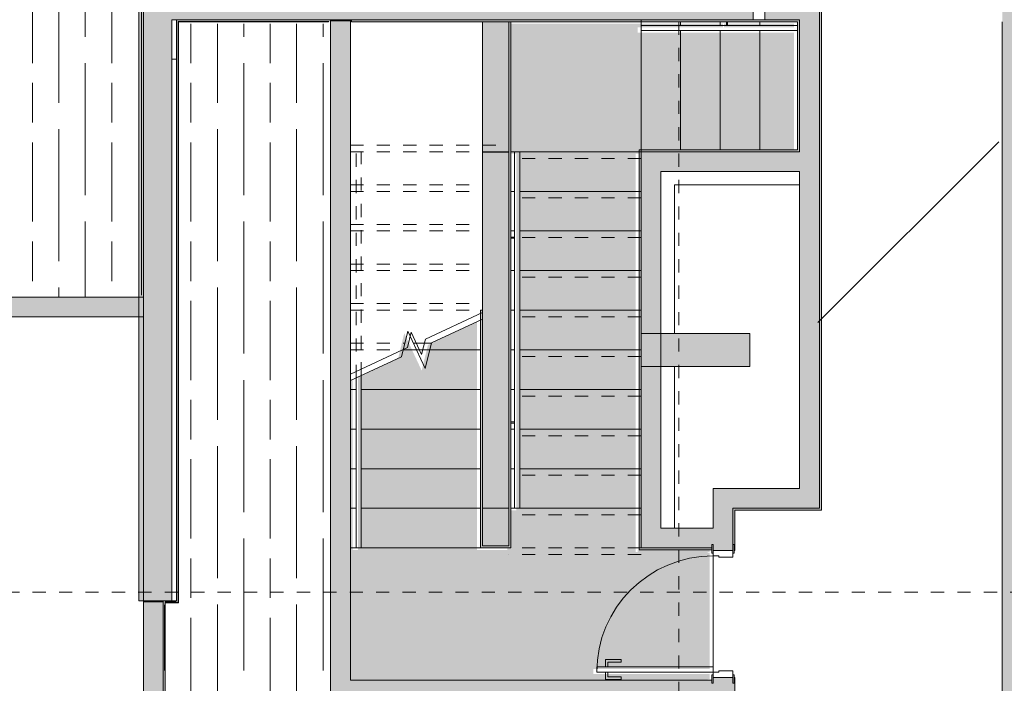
# Model space of a CAD drawing. Header units: millimetres. Extents: x 4.1 to 90.4, y -1.2 to 68.4.
# Tile 20 of 256: x 19.9 to 27.3, y 50 to 55.1. Entities that reach past the tile are written whole.
import ezdxf

# ---------------------------------------------------------------- set-up
doc = ezdxf.new("R2010")
doc.units = ezdxf.units.MM
for name, pattern in [('Dash Dot 3_16_', [0.007938, 0.004763, -0.001587, 0, -0.001587]), ('Overhead', [0.003969, 0.002381, -0.001587]), ('Overhead_2_', [0.003969, 0.002381, -0.001587])]:
    doc.linetypes.add(name, pattern=pattern)
for name, color, linetype, lineweight in [('A-DOOR', 7, 'Continuous', 5), ('A-FLOR', 7, 'Continuous', 5), ('A-FLOR-HRAL', 7, 'Continuous', 5), ('A-FLOR-HRAL-MBND', 7, 'Overhead', 5), ('A-FLOR-LEVL', 7, 'Continuous', 5), ('A-FLOR-PATT', 7, 'Continuous', 15), ('A-WALL', 7, 'Continuous', 5), ('A-WALL-PATT', 7, 'Continuous', 13), ('I-WALL', 7, 'Continuous', 5), ('S-GRID', 7, 'Continuous', 9), ('S-STRS', 7, 'Continuous', 5), ('S-STRS-MBND', 7, 'Overhead', 5)]:
    doc.layers.add(name, color=color, linetype=linetype, lineweight=lineweight)
pattern_1 = [(90, (235.76847, -27.8593), (0.6, 0), [1, -0.2]), (90, (235.96847, -28.0593), (0.6, 0), [0.6, -0.15, 0.3, -0.15]), (90, (236.16847, -28.3593), (0.6, 0), [1, -0.2])]

# ---------------------------------------------------------------- blocks, each defined once
blk = doc.blocks.new('MUC-ENT-EXE-GOE-M3D-TZN-TNV-V21 _Principe Piscine_-D_rvt-1-MUC-LAG-PRO-PLA-ARC-TZN-SS01-AP04B-04RP Maçonnerie')
at = {"layer": 'A-WALL-PATT', "lineweight": 5, "true_color": 0x808080}
for points in [[(-214.7695, 78.5135), (-214.7695, 83.1635), (-215.0195, 83.1635), (-215.0195, 78.5135)], [(-210.3691, 82.9135), (-210.3691, 83.1635), (-214.7695, 83.1635), (-214.7695, 82.9135), (-210.3862, 82.9135)], [(-212.4192, 79.2135), (-212.2192, 79.2135), (-212.2192, 81.9135), (-212.4192, 81.9135), (-212.4192, 79.3951)], [(-210.3942, 80.2885), (-210.3942, 80.5385), (-211.2192, 80.5385), (-211.2192, 80.2885)]]:
    blk.add_hatch(color=8, dxfattribs=at).paths.add_polyline_path(points)
at = {"layer": 'A-FLOR', "lineweight": 9}
for p, q in [((-214.7359, 82.6135), (-214.7695, 82.6135)), ((-210.0192, 81.6635), (-210.9656, 81.6635)), ((-210.9656, 81.6635), (-210.9656, 80.5385)), ((-210.9656, 80.2885), (-210.9656, 79.1725)), ((-210.9656, 79.1725), (-210.9656, 79.0635))]:
    blk.add_line(p, q, dxfattribs=at)
at = {"layer": 'A-WALL', "lineweight": 15}
for p, q in [((-215.0195, 83.1635), (-215.0195, 78.5135)), ((-210.3691, 82.9135), (-210.3691, 83.1635)), ((-214.7695, 78.5135), (-214.7695, 82.9135)), ((-214.7695, 82.9135), (-210.3691, 82.9135)), ((-212.4192, 81.9135), (-212.4192, 79.2135)), ((-212.2192, 81.9135), (-212.4192, 81.9135)), ((-212.2192, 79.2135), (-212.2192, 81.9135)), ((-210.3942, 80.5385), (-211.2192, 80.5385)), ((-211.2192, 80.5385), (-211.2192, 80.2885)), ((-210.3942, 80.2885), (-210.3942, 80.5385)), ((-211.2192, 80.2885), (-210.3942, 80.2885)), ((-212.4192, 79.2135), (-212.2192, 79.2135)), ((-215.0195, 78.5135), (-214.7695, 78.5135))]:
    blk.add_line(p, q, dxfattribs=at)
at = {"layer": 'S-GRID', "color": 8, "linetype": 'Dash Dot 3_16_', "true_color": 0x808080}
for p, q in [((-210.9322, 94.4999), (-210.9322, 35.6618)), ((-231.0244, 78.5797), (-169.5571, 78.5797))]:
    blk.add_line(p, q, dxfattribs=at)
at = {"layer": 'S-STRS', "linetype": 'Overhead_2_', "lineweight": 9}
for p, q in [((-212.9425, 80.4635), (-212.9192, 80.4635)), ((-212.8589, 80.4635), (-212.8066, 80.4635))]:
    blk.add_line(p, q, dxfattribs=at)
at = {"layer": 'S-STRS', "lineweight": 9}
for p, q in [((-212.9425, 80.4635), (-212.9192, 80.4635)), ((-212.8589, 80.4635), (-212.8066, 80.4635))]:
    blk.add_line(p, q, dxfattribs=at)
at = {"layer": 'S-STRS-MBND', "linetype": 'Overhead_2_', "lineweight": 9}
for p, q in [((-213.4192, 82.9135), (-213.4192, 81.9635)), ((-211.2192, 82.9135), (-213.4192, 82.9135)), ((-211.2192, 81.8635), (-211.2192, 82.9135)), ((-213.4192, 81.9635), (-212.4192, 81.9635)), ((-213.4192, 80.726), (-213.4192, 81.9635)), ((-213.4192, 81.9635), (-212.4192, 81.9635)), ((-212.4192, 81.9635), (-212.2192, 81.9635)), ((-212.4192, 80.726), (-212.4192, 81.9635)), ((-212.2192, 81.9635), (-212.2192, 81.8635)), ((-211.2192, 81.8635), (-212.2192, 81.8635)), ((-212.2192, 81.8635), (-212.2192, 78.8635)), ((-211.2192, 81.8635), (-212.2192, 81.8635)), ((-211.2192, 81.8635), (-211.2192, 78.8635)), ((-213.4192, 81.6635), (-212.4192, 81.6635)), ((-213.4192, 81.6635), (-212.4192, 81.6635)), ((-211.2192, 81.5635), (-212.2192, 81.5635)), ((-211.2192, 81.5635), (-212.2192, 81.5635)), ((-213.4192, 81.3635), (-212.4192, 81.3635)), ((-213.4192, 81.3635), (-212.4192, 81.3635)), ((-211.2192, 81.2635), (-212.2192, 81.2635)), ((-211.2192, 81.2635), (-212.2192, 81.2635)), ((-213.4192, 81.0635), (-212.4192, 81.0635)), ((-213.4192, 81.0635), (-212.4192, 81.0635)), ((-211.2192, 80.9635), (-212.2192, 80.9635)), ((-211.2192, 80.9635), (-212.2192, 80.9635)), ((-213.4192, 80.7635), (-212.4192, 80.7635)), ((-213.4192, 80.7635), (-212.4192, 80.7635)), ((-211.2192, 80.6635), (-212.2192, 80.6635)), ((-211.2192, 80.6635), (-212.2192, 80.6635)), ((-213.4192, 80.4635), (-213.0075, 80.4635)), ((-213.4192, 80.4635), (-213.0075, 80.4635)), ((-212.9192, 80.4635), (-212.8589, 80.4635)), ((-212.9192, 80.4635), (-212.8589, 80.4635)), ((-211.2192, 80.3635), (-212.2192, 80.3635)), ((-211.2192, 80.3635), (-212.2192, 80.3635)), ((-211.2192, 80.0635), (-212.2192, 80.0635)), ((-211.2192, 80.0635), (-212.2192, 80.0635)), ((-211.2192, 79.7635), (-212.2192, 79.7635)), ((-211.2192, 79.7635), (-212.2192, 79.7635)), ((-211.2192, 79.4635), (-212.2192, 79.4635)), ((-211.2192, 79.4635), (-212.2192, 79.4635)), ((-211.2192, 79.1635), (-212.2192, 79.1635)), ((-211.2192, 79.1635), (-212.2192, 79.1635)), ((-211.2192, 78.8635), (-212.2192, 78.8635))]:
    blk.add_line(p, q, dxfattribs=at)
at = {"layer": 'S-STRS-MBND', "linetype": 'Continuous', "lineweight": 9}
for p, q in [((-212.4192, 80.6967), (-212.8512, 80.4952)), ((-212.9588, 80.5485), (-212.9872, 80.4318)), ((-212.8796, 80.3786), (-212.9588, 80.5485)), ((-212.8512, 80.4952), (-212.8796, 80.3786)), ((-212.9872, 80.4318), (-213.4192, 80.2304))]:
    blk.add_line(p, q, dxfattribs=at)
blk = doc.blocks.new('LAG-C1030-PORTE-BAT 1 VANT-13PR_01 - LAG-C1030-PORTE-BAT 1 VANT-13PR_01_02-86X210-15711713-MUC-LAG-PRO-PLA-ARC-TZN-SS01-AP04B-04RP Maçonnerie')
at = {"layer": 'A-DOOR'}
for p, q in [((-0.6297, 0.075), (-0.6297, 0.085)), ((-0.6297, 0.085), (-0.5647, 0.085)), ((-0.5647, 0.075), (-0.6297, 0.075)), ((-0.5847, 0.075), (-0.5347, 0.075)), ((-0.5847, -0.075), (-0.5847, 0.075)), ((-0.5647, 0.085), (-0.5647, 0.075)), ((-0.5347, 0.075), (-0.5347, -0.0311)), ((0.3253, 0.075), (0.3753, 0.075)), ((0.3253, -0.0311), (0.3253, 0.075)), ((0.3553, 0.085), (0.4203, 0.085)), ((0.3553, 0.075), (0.3553, 0.085)), ((0.4203, 0.075), (0.3553, 0.075)), ((0.3753, 0.075), (0.3753, -0.075)), ((0.4203, 0.085), (0.4203, 0.075)), ((-0.5447, -0.0311), (-0.5447, -0.075)), ((-0.5347, -0.0311), (-0.5447, -0.0311)), ((0.3353, -0.0311), (0.3253, -0.0311)), ((0.3353, -0.075), (0.3353, -0.0311)), ((-0.6297, -0.085), (-0.6297, -0.075)), ((-0.6297, -0.075), (-0.5647, -0.075)), ((-0.5647, -0.085), (-0.6297, -0.085)), ((-0.5447, -0.075), (-0.5847, -0.075)), ((-0.5647, -0.075), (-0.5647, -0.085)), ((0.2953, -0.075), (0.3353, -0.075)), ((0.2953, -0.955), (0.2953, -0.075)), ((0.3353, -0.075), (0.3353, -0.955)), ((0.3753, -0.075), (0.3353, -0.075)), ((0.3553, -0.075), (0.4203, -0.075)), ((0.3553, -0.085), (0.3553, -0.075)), ((0.4203, -0.085), (0.3553, -0.085)), ((0.4203, -0.075), (0.4203, -0.085)), ((0.2403, -0.77), (0.2603, -0.77)), ((0.2403, -0.89), (0.2403, -0.77)), ((0.2603, -0.77), (0.2603, -0.87)), ((0.3703, -0.77), (0.3903, -0.77)), ((0.3703, -0.87), (0.3703, -0.77)), ((0.3903, -0.77), (0.3903, -0.89)), ((0.2953, -0.89), (0.2403, -0.89)), ((0.2603, -0.87), (0.2953, -0.87)), ((0.2953, -0.87), (0.2953, -0.89)), ((0.3353, -0.87), (0.3703, -0.87)), ((0.3353, -0.89), (0.3353, -0.87)), ((0.3903, -0.89), (0.3353, -0.89)), ((0.3353, -0.955), (0.2953, -0.955))]:
    blk.add_line(p, q, dxfattribs=at)
blk.add_arc((0.3353, -0.075), 0.88, 180, 270, dxfattribs=at)
blk = doc.blocks.new('Railing - LAG-B2080- BARRE CIRCULAIRE BALUSTRADE ESCALIER-V5-MUC-LAG-PRO-PLA-ARC-TZN-SS01-AP04B-04RP Maçonnerie')
at = {"layer": 'A-FLOR-HRAL'}
for p, q in [((0, 0.004), (-0.028, 0.004)), ((-0.028, -0.004), (0, -0.004))]:
    blk.add_line(p, q, dxfattribs=at)
blk = doc.blocks.new('Railing - Railing-12682279-MUC-LAG-PRO-PLA-ARC-TZN-SS01-AP04B-04RP Maçonnerie')
at = {"layer": 'A-FLOR-HRAL'}
for p, q in [((-211.2192, 82.8305), (-211.2192, 82.8705)), ((-210.0342, 82.8705), (-211.2192, 82.8705)), ((-210.0342, 82.8305), (-211.2192, 82.8305))]:
    blk.add_line(p, q, dxfattribs=at)
at = {"rotation": 269.9999999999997}
blk.add_blockref('Railing - LAG-B2080- BARRE CIRCULAIRE BALUSTRADE ESCALIER-V5-MUC-LAG-PRO-PLA-ARC-TZN-SS01-AP04B-04RP Maçonnerie', (-210.5692, 82.8705), dxfattribs=at)
blk = doc.blocks.new('Railing - LAG-B2080- BARRE CIRCULAIRE BALUSTRADE ESCALIER-V6-MUC-LAG-PRO-PLA-ARC-TZN-SS01-AP04B-04RP Maçonnerie')
at = {"layer": 'A-FLOR-HRAL'}
for p, q in [((0, 0.004), (-0.028, 0.004)), ((-0.028, -0.004), (0, -0.004))]:
    blk.add_line(p, q, dxfattribs=at)
blk = doc.blocks.new('Railing - Railing-12682284-MUC-LAG-PRO-PLA-ARC-TZN-SS01-AP04B-04RP Maçonnerie')
at = {"layer": 'A-FLOR-HRAL'}
for p, q in [((-212.1762, 81.9135), (-212.1362, 81.9135)), ((-212.1762, 81.9135), (-212.1762, 79.2135)), ((-212.1362, 81.9135), (-212.1362, 79.2135)), ((-212.1362, 79.2135), (-212.1762, 79.2135))]:
    blk.add_line(p, q, dxfattribs=at)
for p in [(-212.1762, 81.2635), (-212.1762, 79.8635)]:
    blk.add_blockref('Railing - LAG-B2080- BARRE CIRCULAIRE BALUSTRADE ESCALIER-V6-MUC-LAG-PRO-PLA-ARC-TZN-SS01-AP04B-04RP Maçonnerie', p)
blk = doc.blocks.new('Railing - Railing-12682289-MUC-LAG-PRO-PLA-ARC-TZN-SS01-AP04B-04RP Maçonnerie')
at = {"layer": 'A-FLOR-HRAL'}
for p, q in [((-213.3362, 80.2191), (-213.3762, 80.2004)), ((-213.3762, 78.9135), (-213.3762, 80.2004)), ((-213.3362, 78.9135), (-213.3362, 80.2191)), ((-213.3362, 78.9135), (-213.3762, 78.9135))]:
    blk.add_line(p, q, dxfattribs=at)
at = {"layer": 'A-FLOR-HRAL-MBND'}
for p, q in [((-213.3762, 81.9135), (-213.3362, 81.9135)), ((-213.3762, 80.2004), (-213.3762, 81.9135)), ((-213.3362, 80.2191), (-213.3362, 81.9135))]:
    blk.add_line(p, q, dxfattribs=at)

msp = doc.modelspace()

# ---------------------------------------------------------------- block references
at = {"lineweight": 5}
msp.add_blockref('MUC-ENT-EXE-GOE-M3D-TZN-TNV-V21 _Principe Piscine_-D_rvt-1-MUC-LAG-PRO-PLA-ARC-TZN-SS01-AP04B-04RP Maçonnerie', (235.7946, -27.8436), dxfattribs=at)

# ---------------------------------------------------------------- next in the draw order: hatches: boundary and pattern name
at = {"layer": 'A-FLOR-PATT', "true_color": 0x000000}
h = msp.add_hatch(dxfattribs=at)
h.set_pattern_fill('GOST_WOOD', color=18, scale=0.1, style=0)
h.set_pattern_definition(pattern_1)
h.paths.add_polyline_path([(20.652, 52.969), (20.7676, 52.969), (20.7676, 56.8042), (20.7826, 56.8042), (20.7827, 56.8442), (20.8162, 56.8442), (20.8162, 57.6642), (20.7826, 57.6642), (20.7826, 57.7042), (20.7676, 57.7042), (20.7676, 57.7892), (17.6226, 57.7892), (17.6226, 56.0141), (17.6227, 56.014), (17.6749, 55.9846), (17.7211, 55.9466), (17.7621, 55.8972), (17.7901, 55.8493), (17.8108, 55.7931), (17.8213, 55.7341), (17.8212, 55.6731), (17.8076, 55.6061), (17.7873, 55.5535), (17.753, 55.4985), (17.7127, 55.454), (17.6633, 55.4162), (17.6226, 55.3944), (17.6226, 52.969), (19.0795, 52.969)])
h.paths.add_polyline_path([(19.9626, 57.6242), (19.9626, 57.6642), (20.7826, 57.6642), (20.7826, 57.6242), (20.143, 57.6242)])
at = {"layer": 'A-FLOR-PATT'}
h = msp.add_hatch(dxfattribs=at)
h.set_pattern_fill('ANSI31', color=2)
h.set_pattern_definition([(45, (-136.6335, -114.262), (-2.245064, 2.245064), [])])
h.paths.add_polyline_path([(63.8107, 34.5549, 0.224216), (63.0925, 34.216), (63.8107, 34.216)])
h.paths.add_polyline_path([(63.8104, 33.6649), (62.8804, 33.6649), (62.8804, 33.6399), (63.8104, 33.6399)], flags=17)
h.paths.add_polyline_path([(63.8104, 33.6799), (62.8821, 33.6799, 0.004038), (62.8813, 33.6649), (63.8104, 33.6649)], flags=17)
h.paths.add_polyline_path([(63.8107, 35.6799), (63.8107, 35.6941), (61.3807, 35.6799), (61.3807, 33.5899), (63.8107, 33.5899), (63.8107, 33.5941), (63.8107, 33.5954), (63.8097, 33.5964), (63.8104, 33.5964), (63.8104, 33.6249), (62.8804, 33.6249), (62.8804, 33.6649), (62.8804, 33.6799), (62.8813, 33.6799, -0.401668), (63.8104, 34.5699), (63.8104, 34.5841), (63.8104, 34.5999), (63.8107, 34.5999)])
h.paths.add_polyline_path([(63.8107, 34.216), (63.0925, 34.216, 0.158726), (62.8821, 33.6799), (63.8107, 33.6799)], flags=17)
h.paths.add_polyline_path([(60.4271, 36.7165), (59.5896, 36.7165), (59.5896, 36.749), (60.4271, 36.749), (60.4271, 36.7363)], flags=17)
h.paths.add_polyline_path([(58.1821, 45.8922), (58.1496, 45.8922), (58.1496, 46.6797), (58.1821, 46.6797), (58.1821, 46.0802)], flags=17)
h.paths.add_polyline_path([(49.9393, 49.368), (50.7768, 49.368), (50.7768, 49.3355), (49.9393, 49.3355), (49.9393, 49.3639)], flags=16)
h.paths.add_polyline_path([(59.6896, 35.8442), (60.4246, 35.8442), (60.4246, 36.7115), (60.4271, 36.7115), (60.4271, 36.7165), (60.4696, 36.7165), (60.4696, 36.729), (60.5196, 36.729), (60.5196, 36.749), (60.5893, 36.749), (60.5893, 38.074), (60.5196, 38.074), (60.5196, 38.094), (60.4696, 38.094), (60.4696, 38.1065), (60.4271, 38.1065), (60.4271, 38.1115), (60.4246, 38.1115), (60.4246, 38.1865), (59.6746, 38.1865), (59.6746, 42.4365), (59.7078, 42.4365), (59.7078, 44.1647), (59.5612, 44.1647), (59.5612, 44.3797), (59.5762, 44.3797), (59.5762, 45.6797), (59.5612, 45.6802), (59.5612, 45.7147), (58.1871, 45.7147), (58.1871, 45.7972), (58.1696, 45.7972), (58.1696, 45.8497), (58.1821, 45.8497), (58.1821, 45.8922), (58.1871, 45.8922), (58.1871, 45.8947), (58.5046, 45.8947), (58.5046, 49.4817), (58.0969, 49.4817), (58.0962, 49.4858), (58.0954, 49.4855), (58.0954, 49.5297), (58.0786, 49.5305), (58.0774, 49.5305), (58.0782, 49.6175), (58.0782, 49.6187), (58.0954, 49.6187), (58.0954, 49.6467), (57.1654, 49.6464), (57.1654, 49.6187), (57.1822, 49.6179), (57.1834, 49.6179), (57.1826, 49.5308), (57.1826, 49.5297), (57.1654, 49.5297), (57.1646, 49.4858), (57.1646, 49.4847), (57.1639, 49.4847), (57.1639, 49.4817), (49.9418, 49.4816), (49.9418, 49.373), (49.9393, 49.373), (49.9393, 49.368), (49.8968, 49.368), (49.8968, 49.3555), (49.8468, 49.3555), (49.8468, 49.3355), (49.0518, 49.3355), (49.0518, 49.368), (49.8443, 49.368), (49.8443, 49.373), (49.7618, 49.373), (49.7618, 49.4817), (44.2532, 49.4817), (44.2525, 49.4858), (44.2517, 49.4855), (44.2517, 49.4967), (43.3217, 49.4967), (43.3209, 49.4858), (43.3209, 49.4847), (43.3202, 49.4847), (43.3202, 49.4817), (29.0088, 49.4817), (29.0081, 49.4858), (29.0073, 49.4855), (29.0073, 49.5297), (28.9905, 49.5305), (28.9893, 49.5305), (28.9901, 49.6175), (28.9901, 49.6187), (29.0073, 49.6187), (29.0073, 49.6467), (27.5473, 49.6467), (27.5473, 49.6187), (27.5642, 49.6179), (27.5653, 49.6179), (27.5645, 49.5308), (27.5645, 49.5297), (27.5473, 49.5297), (27.5465, 49.4858), (27.5465, 49.4847), (27.5458, 49.4847), (27.5458, 49.4817), (27.2843, 49.4817), (27.2843, 55.0392), (27.2543, 55.0392), (27.2543, 55.0542), (27.2143, 55.0542), (27.2143, 55.2042), (26.3943, 55.2042), (26.3943, 55.0542), (26.3543, 55.0542), (26.3543, 55.0392), (25.9143, 55.0392), (25.9143, 51.3392), (25.2593, 51.3392), (25.2593, 51.0342), (25.2443, 51.0342), (25.2443, 50.9942), (25.0943, 50.9942), (25.0943, 50.1142), (25.2443, 50.1142), (25.2443, 50.0742), (25.2593, 50.0742), (25.2593, 47.8792), (25.2893, 47.8792), (25.2893, 47.8642), (25.3293, 47.8642), (25.3293, 48.6842), (25.3693, 48.6842), (25.3693, 47.8642), (26.1893, 47.8642), (26.1893, 47.8792), (29.2043, 47.8792), (29.2043, 47.8642), (30.1043, 47.8642), (30.1043, 47.8792), (30.4607, 47.8792), (30.4607, 47.8642), (31.3607, 47.8642), (31.3607, 47.8792), (35.791, 47.8792), (35.791, 47.8642), (36.691, 47.8642), (36.691, 47.8792), (39.9684, 47.8792), (39.9684, 47.8642), (40.8684, 47.8642), (40.8684, 47.8792), (43.9611, 47.8792), (43.9611, 47.8642), (44.8611, 47.8642), (44.8611, 47.8792), (46.4543, 47.8792), (46.4543, 47.8642), (47.3543, 47.8642), (47.3543, 47.8792), (49.7618, 47.8792), (49.7618, 47.973), (49.8443, 47.973), (49.8443, 47.978), (49.0518, 47.978), (49.0518, 48.0105), (49.8468, 48.0105), (49.8468, 47.9905), (49.8968, 47.9905), (49.8968, 47.978), (49.9393, 47.978), (49.9393, 47.973), (49.9418, 47.973), (49.9418, 47.8792), (50.9643, 47.8792), (50.9643, 47.9186), (51.9132, 47.9186), (51.9132, 47.8642), (51.9232, 47.8642), (51.9232, 47.8792), (54.002, 47.8792), (54.002, 46.6892), (54.1355, 46.6892), (54.1362, 46.6851), (54.137, 46.6847), (54.137, 46.6742), (55.067, 46.6742), (55.0678, 46.6851), (55.0678, 46.6862), (55.0685, 46.6862), (55.0685, 46.6892), (56.4846, 46.6892), (56.4849, 45.8947), (56.7871, 45.8947), (56.7871, 45.8922), (56.7921, 45.8922), (56.7921, 45.8497), (56.8046, 45.8497), (56.8046, 45.7972), (56.7871, 45.7972), (56.7871, 45.7147), (56.4846, 45.7147), (56.4846, 45.6177), (56.4966, 45.6177), (56.4966, 44.3147), (56.4846, 44.3147), (56.4849, 43.6875), (56.4966, 43.6875), (56.4966, 42.5845), (56.4846, 42.5845), (56.4846, 42.3857), (56.4804, 42.385), (56.4801, 42.3842), (56.4696, 42.3842), (56.4697, 41.4542), (56.4804, 41.4534), (56.4816, 41.4534), (56.4816, 41.4527), (56.4846, 41.4527), (56.4849, 35.8592), (58.8843, 35.8592), (58.8843, 36.7197), (59.5143, 36.7197), (59.5143, 35.8442)])
h.paths.add_polyline_path([(60.5893, 36.7115), (60.5893, 36.7165), (60.5221, 36.7165), (60.5221, 36.7115)], flags=17)
h.paths.add_polyline_path([(59.7674, 38.074), (59.5896, 38.074), (59.5896, 38.1065), (60.4271, 38.1065), (60.4271, 38.074), (59.8845, 38.074)], flags=16)
h.paths.add_polyline_path([(60.5893, 38.1065), (60.5893, 38.1115), (60.5221, 38.1115), (60.5221, 38.1065), (60.5891, 38.1065)], flags=17)
h.paths.add_polyline_path([(59.1993, 43.6647), (59.1359, 43.6707), (59.0747, 43.6885), (59.0188, 43.7168), (58.9695, 43.7543), (58.928, 43.7998), (58.895, 43.8531), (58.8723, 43.9116), (58.8608, 43.9733), (58.8608, 44.0361), (58.8743, 44.103), (58.895, 44.1562), (58.9291, 44.2108), (58.9703, 44.256), (59.0203, 44.2938), (59.0825, 44.3234), (59.1411, 44.3393), (59.2053, 44.3441), (59.264, 44.3383), (59.3239, 44.3209), (59.3799, 44.2926), (59.4291, 44.2551), (59.4707, 44.2096), (59.5037, 44.1562), (59.5264, 44.0977), (59.5379, 44.0361), (59.5379, 43.9733), (59.5264, 43.9116), (59.5037, 43.8531), (59.4696, 43.7986), (59.4284, 43.7534), (59.3783, 43.7156), (59.3161, 43.6859), (59.2618, 43.6705), (59.2044, 43.6652)], flags=16)
h.paths.add_polyline_path([(56.7962, 45.8922), (56.7921, 45.8922), (56.7921, 46.6797), (56.8246, 46.6797), (56.8246, 45.8922)], flags=16)
h.paths.add_polyline_path([(54.137, 46.6862), (54.137, 47.6162), (54.177, 47.6162), (54.177, 46.6862)], flags=16)
h.paths.add_polyline_path([(49.9418, 47.978), (49.9393, 47.978), (49.9393, 48.0105), (50.7768, 48.0105), (50.7768, 47.978), (50.364, 47.978)], flags=16)
h.paths.add_polyline_path([(56.2244, 48.2896), (56.1731, 48.2922), (56.1235, 48.3056), (56.0752, 48.3314), (56.0383, 48.3621), (56.0066, 48.4026), (55.9844, 48.4489), (55.9724, 48.4989), (55.9724, 48.5553), (55.9816, 48.6015), (56.0027, 48.6494), (56.0346, 48.6923), (56.0731, 48.726), (56.119, 48.7511), (56.1711, 48.7658), (56.2214, 48.769), (56.2731, 48.7609), (56.3218, 48.7419), (56.3652, 48.7127), (56.4029, 48.6722), (56.4294, 48.6269), (56.445, 48.5805), (56.4505, 48.5284), (56.4432, 48.4723), (56.4276, 48.427), (56.4009, 48.3831), (56.3654, 48.3459), (56.3228, 48.3172), (56.2751, 48.2981), (56.2396, 48.2922)], flags=16)
h.paths.add_polyline_path([(43.3617, 48.5547), (43.3217, 48.5547), (43.3217, 49.4847), (43.3617, 49.4847), (43.3617, 49.108)], flags=16)
h.paths.add_polyline_path([(57.1819, 49.5312), (57.1819, 49.6172), (57.1639, 49.6172), (57.165, 49.5312), (57.1654, 49.5312)], flags=17)
h.paths.add_polyline_path([(58.0789, 49.5312), (58.0969, 49.5312), (58.0969, 49.6172), (58.0789, 49.6172), (58.0789, 49.5442)], flags=17)
h.paths.add_polyline_path([(29.0073, 49.5312), (29.0088, 49.5312), (29.0088, 49.6172), (28.9908, 49.6172), (28.9908, 49.5312), (29.0047, 49.5312)], flags=17)
h.paths.add_polyline_path([(27.5638, 49.5312), (27.5638, 49.6172), (27.5458, 49.6172), (27.5458, 49.5312), (27.5473, 49.5312)], flags=17)
h.paths.add_polyline_path([(63.8107, 33.6091), (63.8224, 33.6091), (63.8224, 33.6384), (63.9874, 33.6384), (63.9874, 34.5564), (63.8224, 34.5564), (63.8107, 34.5564)])
at = {"layer": 'A-FLOR-PATT', "true_color": 0x000000}
h = msp.add_hatch(dxfattribs=at)
h.set_pattern_fill('GOST_WOOD', color=18, scale=0.1, style=0)
h.set_pattern_definition(pattern_1)
h.paths.add_polyline_path([(21.7999, 43.5515), (23.7228, 43.5519), (23.7228, 43.5815), (23.7103, 43.5815), (23.7103, 43.634), (23.7278, 43.634), (23.7278, 43.7165), (24.5208, 43.7165), (24.5208, 45.7165), (26.4793, 45.7176), (26.4793, 47.7142), (26.4643, 47.7142), (26.4643, 47.6992), (26.1893, 47.6992), (26.1893, 47.7142), (25.2893, 47.7142), (25.2893, 47.6992), (25.0793, 47.6992), (25.0793, 49.8892), (22.1843, 49.8892), (22.1843, 55.0392), (21.0476, 55.0392), (21.0476, 50.6392), (20.9476, 50.6392), (20.9478, 44.2423), (20.9505, 44.0718), (20.9656, 43.8941), (20.9932, 43.7165), (21.7278, 43.7165), (21.7278, 43.634), (21.7453, 43.634), (21.7453, 43.5815), (21.7328, 43.5815), (21.7328, 43.5515)])
h.paths.add_polyline_path([(20.948, 43.9241), (20.9392, 44.0224), (20.9423, 43.9758), (20.9479, 43.9254)])
at = {"layer": 'A-FLOR-PATT', "true_color": 0xffffd7}
msp.add_hatch(color=7, dxfattribs=at).paths.add_polyline_path([(22.9525, 50.0692), (25.0793, 50.0692), (25.0793, 50.0742), (25.0943, 50.0742), (25.0943, 50.1142), (24.2143, 50.1142), (24.2143, 50.1542), (25.0943, 50.1542), (25.0943, 51.0342), (25.0793, 51.0342), (25.0793, 51.0392), (25.0943, 51.0392), (25.0943, 51.0542), (24.5493, 51.0542), (24.5493, 51.0392), (24.5343, 51.0392), (24.5343, 51.3542), (23.5643, 51.3542), (23.5643, 51.0542), (22.3643, 51.0542), (22.3643, 50.0692), (22.9441, 50.0692)])
at = {"layer": 'A-WALL-PATT', "lineweight": 5, "true_color": 0xc0c0c0}
h = msp.add_hatch(color=9, dxfattribs=at)
h.paths.add_polyline_path([(20.8012, 52.9696), (20.8087, 52.9696), (20.8087, 56.7749), (20.7987, 56.7749), (20.7987, 56.8189), (20.7947, 56.8189), (20.7947, 52.9696)])
h.paths.add_polyline_path([(20.7987, 57.7209), (20.7987, 57.7649), (20.8087, 57.7649), (20.8087, 57.8059), (20.7947, 57.8049), (20.7947, 57.7209)])
for points in [[(22.2254, 55.0559), (22.2254, 55.0699), (21.0587, 55.0699), (21.0587, 55.0559), (22.2114, 55.0559)], [(21.0727, 50.6559), (21.0727, 55.0559), (21.0587, 55.0549), (21.0587, 50.6559)], [(20.9727, 44.2684), (20.9727, 50.6699), (20.9587, 50.6699), (20.9587, 44.2685)], [(21.0587, 50.6559), (21.0587, 50.6699), (20.9727, 50.6699), (20.9737, 50.6559)]]:
    msp.add_hatch(color=9, dxfattribs=at).paths.add_polyline_path(points)
at = {"layer": 'I-WALL'}
h = msp.add_hatch(color=9, dxfattribs=at)
h.paths.add_polyline_path([(20.7947, 52.9836), (20.7947, 56.8189), (20.7937, 56.8199), (20.7937, 52.9846)])
h.paths.add_polyline_path([(20.7987, 57.7199), (20.7987, 57.7209), (20.7947, 57.7209), (20.7937, 57.7199)])
for points in [[(25.9254, 51.3699), (25.9254, 55.3149), (25.7754, 55.3149), (25.7754, 51.3699)], [(27.4754, 49.5123), (27.4754, 55.3083), (27.3254, 55.3083), (27.3254, 49.5123), (27.4641, 49.5123)], [(25.9404, 51.3549), (25.9404, 55.2355), (25.9254, 55.2355), (25.9254, 51.3549)], [(27.3104, 49.5123), (27.3254, 49.5123), (27.3254, 55.2306), (27.3104, 55.2306), (27.3104, 49.9441)], [(25.7754, 55.0699), (25.7754, 55.2199), (25.5129, 55.2199), (25.5129, 55.0699)], [(22.2104, 55.0549), (22.2114, 55.0559), (22.1192, 55.0549)], [(22.2254, 49.9199), (22.3754, 49.9199), (22.3754, 55.0624), (22.2254, 55.0624), (22.2254, 49.9441)], [(25.7754, 55.0549), (25.7754, 55.0699), (22.3829, 55.0699), (22.3829, 55.0549), (25.7604, 55.0549)], [(23.5754, 54.0674), (23.5754, 55.0549), (23.3754, 55.0549), (23.3754, 54.0674)], [(23.5904, 51.0849), (23.5904, 55.0549), (23.5754, 55.0549), (23.5754, 51.0849)], [(25.7754, 54.0849), (25.7754, 55.0549), (25.7604, 55.0549), (25.7604, 54.0849)], [(24.5604, 54.0699), (25.7754, 54.0699), (25.7754, 54.0849), (24.5604, 54.0849)], [(24.5754, 51.0549), (24.5754, 54.0699), (24.5604, 54.0699), (24.5604, 51.0549)], [(24.5861, 51.2199), (24.7254, 51.2199), (24.7254, 54.0699), (24.5754, 54.0699), (24.5754, 51.2199)], [(25.7754, 53.9199), (25.7754, 54.0699), (24.7254, 54.0699), (24.7254, 53.9199), (25.4084, 53.9199)], [(20.8087, 52.8196), (20.8087, 52.9696), (17.6337, 52.9696), (17.6337, 52.8196), (20.7947, 52.8196)], [(23.3754, 51.0849), (23.3754, 52.8699), (23.3604, 52.8699), (23.3604, 51.0849)], [(25.7754, 51.3699), (25.7754, 51.5199), (25.1204, 51.5199), (25.1204, 51.3699), (25.4084, 51.3699)], [(23.5754, 51.0849), (23.5754, 51.3699), (23.3754, 51.3699), (23.3754, 51.0849)], [(25.9254, 51.3549), (25.9254, 51.3699), (25.2704, 51.3699), (25.2704, 51.3549), (25.4084, 51.3549)], [(24.5754, 51.0699), (25.1104, 51.0699), (25.1104, 51.0949), (25.1204, 51.0949), (25.1204, 51.2199), (24.5754, 51.2199)], [(23.3604, 51.0699), (23.5904, 51.0699), (23.5904, 51.0849), (23.3604, 51.0849)], [(25.1104, 51.0549), (25.1104, 51.0699), (24.5754, 51.0699), (24.5754, 51.0549), (25.1054, 51.0549)], [(20.9587, 44.2685), (20.9587, 50.6624), (20.8087, 50.6624), (20.8087, 44.2699)], [(25.1204, 49.9199), (25.2704, 49.9199), (25.2704, 50.0699), (25.1204, 50.0699), (25.1204, 50.0449), (25.1104, 50.0449), (25.1104, 50.0699), (22.3754, 50.0699), (22.3754, 49.9199), (23.7638, 49.9199)]]:
    msp.add_hatch(color=9, dxfattribs=at).paths.add_polyline_path(points)
h = msp.add_hatch(color=9, dxfattribs=at)
h.paths.add_polyline_path([(25.2704, 50.0699), (25.2704, 50.0899), (25.1204, 50.0899), (25.1204, 50.0699), (25.1954, 50.0699)])
h.paths.add_polyline_path([(25.1954, 51.0499), (25.2704, 51.0499), (25.2704, 51.3699), (25.1204, 51.3699), (25.1204, 51.0499), (25.1642, 51.0499)])
h = msp.add_hatch(color=9, dxfattribs=at)
h.paths.add_polyline_path([(25.2704, 47.8949), (25.2854, 47.8949), (25.2854, 50.0899), (25.2804, 50.0899), (25.2804, 50.0449), (25.2704, 50.0449), (25.2704, 48.8724)])
h.paths.add_polyline_path([(25.2804, 51.0499), (25.2854, 51.0499), (25.2854, 51.3549), (25.2704, 51.3549), (25.2715, 51.0949), (25.2804, 51.0949)])
at = {"layer": 'S-STRS', "true_color": 0xffffd7}
msp.add_hatch(color=7, dxfattribs=at).paths.add_polyline_path([(24.5343, 54.0542), (24.5493, 54.0542), (24.5493, 55.0393), (23.5643, 55.0393), (23.5643, 54.0542), (24.5203, 54.0542)])
h = msp.add_hatch(color=7, dxfattribs=at)
h.paths.add_polyline_path([(24.6993, 54.0542), (24.8493, 54.0542), (24.8493, 54.9712), (24.5493, 54.9712), (24.5493, 54.0542)])
h.paths.add_polyline_path([(24.8493, 55.0112), (24.8493, 55.0393), (24.5493, 55.0393), (24.5493, 55.0112)])
h = msp.add_hatch(color=7, dxfattribs=at)
h.paths.add_polyline_path([(25.1493, 54.0542), (25.1493, 54.9712), (24.8493, 54.9712), (24.8493, 54.0542)])
h.paths.add_polyline_path([(24.8493, 55.0112), (25.1493, 55.0112), (25.1493, 55.0393), (24.8493, 55.0393)])
h = msp.add_hatch(color=7, dxfattribs=at)
h.paths.add_polyline_path([(25.1493, 54.0542), (25.4493, 54.0542), (25.4493, 54.9712), (25.1493, 54.9712), (25.1493, 54.1936)])
h.paths.add_polyline_path([(25.4493, 55.0112), (25.4493, 55.0393), (25.2033, 55.0393), (25.2033, 55.0112)])
h.paths.add_polyline_path([(25.1493, 55.0112), (25.1953, 55.0112), (25.1953, 55.0393), (25.1493, 55.0393)])
h = msp.add_hatch(color=7, dxfattribs=at)
h.paths.add_polyline_path([(25.4493, 54.0542), (25.7493, 54.0542), (25.7493, 54.0692), (25.7343, 54.0692), (25.7343, 54.9712), (25.4493, 54.9712), (25.4493, 54.1936)])
h.paths.add_polyline_path([(25.4493, 55.0112), (25.7343, 55.0112), (25.7343, 55.0393), (25.4493, 55.0393)])
h = msp.add_hatch(color=7, dxfattribs=at)
h.paths.add_polyline_path([(24.5343, 53.7542), (24.5343, 54.0542), (23.6323, 54.0542), (23.6323, 53.7542), (24.5203, 53.7542)])
h.paths.add_polyline_path([(23.5643, 53.7542), (23.5923, 53.7542), (23.5923, 54.0542), (23.5643, 54.0542), (23.5643, 54.0517)])
h = msp.add_hatch(color=7, dxfattribs=at)
h.paths.add_polyline_path([(24.5343, 53.4542), (24.5343, 53.7542), (23.6323, 53.7542), (23.6323, 53.4542), (24.5203, 53.4542)])
h.paths.add_polyline_path([(23.5643, 53.4542), (23.5923, 53.4542), (23.5923, 53.7542), (23.5643, 53.7542)])
h = msp.add_hatch(color=7, dxfattribs=at)
h.paths.add_polyline_path([(23.5643, 53.1542), (23.5923, 53.1542), (23.5923, 53.4002), (23.5643, 53.4002), (23.5643, 53.346)])
h.paths.add_polyline_path([(24.5343, 53.1542), (24.5343, 53.4542), (23.6323, 53.4542), (23.6323, 53.1542), (24.5203, 53.1542)])
h.paths.add_polyline_path([(23.5643, 53.4082), (23.5923, 53.4082), (23.5923, 53.4542), (23.5643, 53.4542)])
h = msp.add_hatch(color=7, dxfattribs=at)
h.paths.add_polyline_path([(23.6323, 52.8542), (24.5343, 52.8542), (24.5343, 53.1542), (23.6323, 53.1542)])
h.paths.add_polyline_path([(23.5923, 52.8542), (23.5923, 53.1542), (23.5643, 53.1542), (23.5643, 52.8542)])
h = msp.add_hatch(color=7, dxfattribs=at)
h.paths.add_polyline_path([(23.6323, 52.5542), (24.5343, 52.5542), (24.5343, 52.8542), (23.6323, 52.8542)])
h.paths.add_polyline_path([(23.5643, 52.5542), (23.5923, 52.5542), (23.5923, 52.8542), (23.5643, 52.8542)])
h = msp.add_hatch(color=7, dxfattribs=at)
h.paths.add_polyline_path([(22.7488, 52.5542), (22.8493, 52.5542), (22.7832, 52.6959), (22.7497, 52.5578)])
h.paths.add_polyline_path([(23.3343, 52.5542), (23.3343, 52.7804), (22.9626, 52.6071), (22.9497, 52.5542), (23.1601, 52.5542)])
h = msp.add_hatch(color=7, dxfattribs=at)
h.paths.add_polyline_path([(22.3643, 52.2542), (22.3923, 52.2542), (22.3923, 52.3411), (22.3643, 52.3281), (22.3643, 52.2584)])
h.paths.add_polyline_path([(23.3343, 52.2542), (23.3343, 52.5542), (22.9497, 52.5542), (22.9153, 52.4126), (22.8493, 52.5542), (22.7488, 52.5542), (22.736, 52.5014), (22.4323, 52.3598), (22.4323, 52.2542), (23.1601, 52.2542)])
h = msp.add_hatch(color=7, dxfattribs=at)
h.paths.add_polyline_path([(23.5643, 52.2542), (23.5923, 52.2542), (23.5923, 52.5542), (23.5643, 52.5542), (23.5643, 52.4984)])
h.paths.add_polyline_path([(23.6323, 52.2542), (24.5343, 52.2542), (24.5343, 52.5542), (23.6323, 52.5542), (23.6323, 52.4984)])
h = msp.add_hatch(color=7, dxfattribs=at)
h.paths.add_polyline_path([(23.111, 51.9542), (23.3343, 51.9542), (23.3343, 52.2542), (22.4323, 52.2542), (22.4323, 51.9542), (22.9345, 51.9542)])
h.paths.add_polyline_path([(22.3923, 51.9542), (22.3923, 52.2542), (22.3643, 52.2542), (22.3643, 51.9542)])
h = msp.add_hatch(color=7, dxfattribs=at)
h.paths.add_polyline_path([(24.5343, 51.9542), (24.5343, 52.2542), (23.6323, 52.2542), (23.6323, 51.9542), (24.5203, 51.9542)])
h.paths.add_polyline_path([(23.5923, 51.9542), (23.5923, 52.0002), (23.5643, 52.0002), (23.5643, 51.9542)])
h.paths.add_polyline_path([(23.5923, 52.0082), (23.5923, 52.2542), (23.5643, 52.2542), (23.5643, 52.0082)])
h = msp.add_hatch(color=7, dxfattribs=at)
h.paths.add_polyline_path([(23.1601, 51.6542), (23.3343, 51.6542), (23.3343, 51.9542), (22.4323, 51.9542), (22.4323, 51.6542), (23.1419, 51.6542)])
h.paths.add_polyline_path([(22.3923, 51.6542), (22.3923, 51.9542), (22.3643, 51.9542), (22.3643, 51.6542)])
h = msp.add_hatch(color=7, dxfattribs=at)
h.paths.add_polyline_path([(24.5343, 51.6542), (24.5343, 51.9542), (23.6323, 51.9542), (23.6323, 51.6542), (24.5203, 51.6542)])
h.paths.add_polyline_path([(23.5643, 51.6542), (23.5923, 51.6542), (23.5923, 51.9542), (23.5643, 51.9542)])
h = msp.add_hatch(color=7, dxfattribs=at)
h.paths.add_polyline_path([(22.3923, 51.3542), (22.3923, 51.6542), (22.3643, 51.6542), (22.3643, 51.3542)])
h.paths.add_polyline_path([(22.4323, 51.3542), (23.3343, 51.3542), (23.3343, 51.6542), (22.4323, 51.6542)])
h = msp.add_hatch(color=7, dxfattribs=at)
h.paths.add_polyline_path([(24.5343, 51.3542), (24.5343, 51.6542), (23.6323, 51.6542), (23.6323, 51.3542), (24.5203, 51.3542)])
h.paths.add_polyline_path([(23.5923, 51.3542), (23.5923, 51.6542), (23.5643, 51.6542), (23.5643, 51.3542)])
h = msp.add_hatch(color=7, dxfattribs=at)
h.paths.add_polyline_path([(23.3343, 51.0542), (23.3343, 51.3542), (22.4323, 51.3542), (22.4323, 51.0542), (23.1601, 51.0542)])
h.paths.add_polyline_path([(22.3643, 51.0542), (22.3923, 51.0542), (22.3923, 51.3542), (22.3643, 51.3542)])

# ---------------------------------------------------------------- next in the draw order: linework, layer by layer
at = {"layer": 'A-FLOR'}
for p, q in [((22.2251, 49.9199), (22.2251, 55.0559)), ((23.6184, 51.3699), (23.5904, 51.3699)), ((24.5604, 51.3699), (23.6584, 51.3699)), ((25.1204, 50.1699), (25.1204, 51.0099))]:
    msp.add_line(p, q, dxfattribs=at)
at = {"layer": 'A-FLOR-LEVL', "color": 9, "true_color": 0xc0c0c0}
msp.add_line((20.8087, 48.0225), (20.8087, 58.8968), dxfattribs=at)
at = {"layer": 'A-WALL'}
for p, q in [((20.7947, 56.8189), (20.7947, 52.9836)), ((21.0727, 55.0559), (22.2114, 55.0559)), ((21.0727, 50.6549), (21.0727, 55.0559)), ((23.5754, 55.0549), (23.3754, 55.0549)), ((20.7937, 52.9696), (20.781, 52.9696)), ((20.7947, 52.9696), (20.8087, 52.9696)), ((25.2704, 51.0949), (25.2704, 51.3549)), ((23.3754, 51.0849), (23.5754, 51.0849)), ((20.9727, 44.2684), (20.9727, 50.6559)), ((20.9727, 50.6559), (21.0737, 50.6559))]:
    msp.add_line(p, q, dxfattribs=at)
at = {"layer": 'I-WALL', "lineweight": 13}
for p, q in [((20.7937, 56.8199), (20.7937, 52.9846)), ((25.9404, 55.0549), (25.9404, 55.3899)), ((20.8087, 52.8196), (20.8087, 55.3199)), ((25.9254, 55.3149), (25.9254, 55.0699)), ((25.5129, 55.2199), (25.5129, 55.0699)), ((22.2254, 55.0699), (21.0587, 55.0699)), ((21.0587, 55.0699), (21.0587, 50.6699)), ((21.0737, 55.0549), (22.2104, 55.0549)), ((21.0737, 50.6549), (21.0737, 55.0549)), ((22.2254, 49.9199), (22.2254, 55.0699)), ((22.3754, 55.0624), (22.2254, 55.0624)), ((22.3754, 50.0699), (22.3754, 55.0624)), ((25.7754, 55.0699), (22.3829, 55.0699)), ((22.3829, 55.0699), (22.3829, 55.0549)), ((22.3829, 55.0549), (23.3754, 55.0549)), ((23.3754, 55.0549), (23.3754, 54.0674)), ((23.5754, 55.0549), (25.7604, 55.0549)), ((23.5754, 51.0849), (23.5754, 55.0549)), ((23.5904, 51.0699), (23.5904, 55.0549)), ((25.5129, 55.0699), (25.7754, 55.0699)), ((25.7604, 55.0549), (25.7604, 54.0849)), ((25.7754, 54.0699), (25.7754, 55.0699)), ((25.7754, 55.0699), (25.7754, 54.0699)), ((25.9254, 55.0699), (25.9254, 51.3699)), ((25.9404, 51.3549), (25.9404, 55.0549)), ((27.3104, 55.0549), (27.3104, 49.4973)), ((23.3754, 54.0674), (23.5754, 54.0674)), ((25.7604, 54.0849), (24.5604, 54.0849)), ((24.5604, 54.0849), (24.5604, 51.0549)), ((24.5754, 54.0699), (24.5754, 51.0699)), ((24.5754, 54.0699), (25.7754, 54.0699)), ((24.5754, 51.0699), (24.5754, 54.0699)), ((24.7254, 51.2199), (24.7254, 53.9199)), ((24.7254, 53.9199), (25.7754, 53.9199)), ((25.7754, 53.9199), (25.7754, 51.5199)), ((20.781, 52.9696), (17.6337, 52.9696)), ((23.3754, 52.8699), (23.3604, 52.8699)), ((23.3604, 52.8699), (23.3604, 51.0699)), ((23.3754, 52.8699), (23.3754, 51.0849)), ((17.6337, 52.8196), (20.8087, 52.8196)), ((25.7754, 51.5199), (25.1204, 51.5199)), ((25.1204, 51.5199), (25.1204, 51.2199)), ((23.5754, 51.3699), (23.3754, 51.3699)), ((23.5754, 51.0849), (23.5754, 51.3699)), ((25.2704, 51.3699), (25.9254, 51.3699)), ((25.2704, 51.3549), (25.2704, 51.3699)), ((25.2854, 51.3549), (25.9404, 51.3549)), ((25.2854, 51.0499), (25.2854, 51.3549)), ((25.1204, 51.2199), (24.7254, 51.2199)), ((23.3604, 51.0699), (23.5904, 51.0699)), ((24.5604, 51.0549), (25.1054, 51.0549)), ((25.1104, 51.0699), (24.5754, 51.0699)), ((25.2804, 51.0499), (25.2854, 51.0499)), ((20.9587, 50.6624), (20.8087, 50.6624)), ((20.8087, 44.0913), (20.8087, 50.6624)), ((20.9587, 50.6699), (20.9587, 44.2685)), ((21.0587, 50.6699), (20.9587, 50.6699)), ((20.9737, 44.2684), (20.9737, 50.6549)), ((20.9737, 50.6549), (21.0737, 50.6549)), ((25.2854, 50.0899), (25.2804, 50.0899)), ((25.2854, 47.8949), (25.2854, 50.0899)), ((25.1104, 50.0699), (22.3754, 50.0699))]:
    msp.add_line(p, q, dxfattribs=at)
at = {"layer": 'S-STRS'}
for p, q in [((24.5754, 55.0269), (24.5754, 55.0549)), ((24.8754, 55.0269), (24.8754, 55.0549)), ((25.1754, 55.0269), (25.1754, 55.0549)), ((25.4754, 55.0269), (25.4754, 55.0549)), ((24.5754, 54.0849), (24.5754, 54.9869)), ((24.8754, 54.0849), (24.8754, 54.9869)), ((25.1754, 54.0849), (25.1754, 54.9869)), ((25.4754, 54.0849), (25.4754, 54.9869)), ((23.6184, 54.0699), (23.5904, 54.0699)), ((24.5604, 54.0699), (23.6584, 54.0699)), ((23.6184, 53.7699), (23.5904, 53.7699)), ((24.5604, 53.7699), (23.6584, 53.7699)), ((23.6184, 53.4699), (23.5904, 53.4699)), ((24.5604, 53.4699), (23.6584, 53.4699)), ((23.6184, 53.1699), (23.5904, 53.1699)), ((24.5604, 53.1699), (23.6584, 53.1699)), ((23.6184, 52.8699), (23.5904, 52.8699)), ((24.5604, 52.8699), (23.6584, 52.8699)), ((22.7749, 52.5699), (22.8754, 52.5699)), ((22.9758, 52.5699), (23.3604, 52.5699)), ((23.6184, 52.5699), (23.5904, 52.5699)), ((24.5604, 52.5699), (23.6584, 52.5699)), ((22.3754, 52.2699), (22.4184, 52.2699)), ((22.4584, 52.2699), (23.3604, 52.2699)), ((23.6184, 52.2699), (23.5904, 52.2699)), ((24.5604, 52.2699), (23.6584, 52.2699)), ((22.3754, 51.9699), (22.4184, 51.9699)), ((22.4584, 51.9699), (23.3604, 51.9699)), ((23.6184, 51.9699), (23.5904, 51.9699)), ((24.5604, 51.9699), (23.6584, 51.9699)), ((22.3754, 51.6699), (22.4184, 51.6699)), ((22.4584, 51.6699), (23.3604, 51.6699)), ((23.6184, 51.6699), (23.5904, 51.6699)), ((24.5604, 51.6699), (23.6584, 51.6699)), ((22.3754, 51.3699), (22.4184, 51.3699)), ((22.4584, 51.3699), (23.3604, 51.3699)), ((23.6184, 51.3699), (23.5904, 51.3699)), ((24.5604, 51.3699), (23.6584, 51.3699)), ((22.3754, 51.0699), (22.4184, 51.0699)), ((22.4584, 51.0699), (23.3604, 51.0699))]:
    msp.add_line(p, q, dxfattribs=at)
at = {"layer": 'S-STRS', "linetype": 'Overhead'}
for p, q in [((24.5754, 55.0269), (24.5754, 55.0549)), ((24.8754, 55.0269), (24.8754, 55.0549)), ((25.1754, 55.0269), (25.1754, 55.0549)), ((25.4754, 55.0269), (25.4754, 55.0549)), ((24.5754, 54.0849), (24.5754, 54.9869)), ((24.8754, 54.0849), (24.8754, 54.9869)), ((25.1754, 54.0849), (25.1754, 54.9869)), ((25.4754, 54.0849), (25.4754, 54.9869)), ((23.6184, 54.0699), (23.5904, 54.0699)), ((24.5604, 54.0699), (23.6584, 54.0699)), ((23.6184, 53.7699), (23.5904, 53.7699)), ((24.5604, 53.7699), (23.6584, 53.7699)), ((23.6184, 53.4699), (23.5904, 53.4699)), ((24.5604, 53.4699), (23.6584, 53.4699)), ((23.6184, 53.1699), (23.5904, 53.1699)), ((24.5604, 53.1699), (23.6584, 53.1699)), ((23.6184, 52.8699), (23.5904, 52.8699)), ((24.5604, 52.8699), (23.6584, 52.8699)), ((22.7749, 52.5699), (22.8754, 52.5699)), ((22.9758, 52.5699), (23.3604, 52.5699)), ((23.6184, 52.5699), (23.5904, 52.5699)), ((24.5604, 52.5699), (23.6584, 52.5699)), ((22.3754, 52.2699), (22.4184, 52.2699)), ((22.4584, 52.2699), (23.3604, 52.2699)), ((23.6184, 52.2699), (23.5904, 52.2699)), ((24.5604, 52.2699), (23.6584, 52.2699)), ((22.3754, 51.9699), (22.4184, 51.9699)), ((22.4584, 51.9699), (23.3604, 51.9699)), ((23.6184, 51.9699), (23.5904, 51.9699)), ((24.5604, 51.9699), (23.6584, 51.9699)), ((22.3754, 51.6699), (22.4184, 51.6699)), ((22.4584, 51.6699), (23.3604, 51.6699)), ((23.6184, 51.6699), (23.5904, 51.6699)), ((24.5604, 51.6699), (23.6584, 51.6699)), ((22.3754, 51.3699), (22.4184, 51.3699)), ((22.4584, 51.3699), (23.3604, 51.3699)), ((22.3754, 51.0699), (22.4184, 51.0699)), ((22.4584, 51.0699), (23.3604, 51.0699))]:
    msp.add_line(p, q, dxfattribs=at)
at = {"layer": 'S-STRS-MBND'}
for p, q in [((22.3754, 55.0699), (22.3754, 54.0699)), ((24.5754, 55.0699), (22.3754, 55.0699)), ((24.5754, 54.0699), (24.5754, 55.0699)), ((22.3754, 54.0699), (23.3754, 54.0699)), ((22.3754, 52.7499), (22.3754, 54.0699)), ((22.3754, 54.0699), (23.3754, 54.0699)), ((23.3754, 54.0699), (23.5754, 54.0699)), ((23.3754, 52.8031), (23.3754, 54.0699)), ((24.5754, 54.0699), (23.5754, 54.0699)), ((23.5754, 54.0699), (23.5754, 51.0699)), ((24.5754, 54.0699), (23.5754, 54.0699)), ((24.5754, 54.0699), (24.5754, 51.0699)), ((22.3754, 53.7699), (23.3754, 53.7699)), ((22.3754, 53.7699), (23.3754, 53.7699)), ((24.5754, 53.7699), (23.5754, 53.7699)), ((24.5754, 53.7699), (23.5754, 53.7699)), ((22.3754, 53.4699), (23.3754, 53.4699)), ((22.3754, 53.4699), (23.3754, 53.4699)), ((24.5754, 53.4699), (23.5754, 53.4699)), ((24.5754, 53.4699), (23.5754, 53.4699)), ((22.3754, 53.1699), (23.3754, 53.1699)), ((22.3754, 53.1699), (23.3754, 53.1699)), ((24.5754, 53.1699), (23.5754, 53.1699)), ((24.5754, 53.1699), (23.5754, 53.1699)), ((22.3754, 52.8699), (23.3754, 52.8699)), ((22.3754, 52.8699), (23.3754, 52.8699)), ((24.5754, 52.8699), (23.5754, 52.8699)), ((24.5754, 52.8699), (23.5754, 52.8699)), ((22.3754, 52.5699), (22.7749, 52.5699)), ((22.3754, 52.5699), (22.7749, 52.5699)), ((22.8754, 52.5699), (22.9758, 52.5699)), ((22.8754, 52.5699), (22.9758, 52.5699)), ((24.5754, 52.5699), (23.5754, 52.5699)), ((24.5754, 52.5699), (23.5754, 52.5699)), ((24.5754, 52.2699), (23.5754, 52.2699)), ((24.5754, 52.2699), (23.5754, 52.2699)), ((24.5754, 51.9699), (23.5754, 51.9699)), ((24.5754, 51.9699), (23.5754, 51.9699)), ((24.5754, 51.6699), (23.5754, 51.6699)), ((24.5754, 51.6699), (23.5754, 51.6699)), ((24.5754, 51.3699), (23.5754, 51.3699)), ((24.5754, 51.3699), (23.5754, 51.3699)), ((24.5754, 51.0699), (23.5754, 51.0699))]:
    msp.add_line(p, q, dxfattribs=at)
at = {"layer": 'S-STRS-MBND', "linetype": 'Continuous'}
for p, q in [((23.3754, 52.8031), (22.9887, 52.6227)), ((22.8093, 52.7115), (22.7621, 52.5171)), ((22.9414, 52.4283), (22.8093, 52.7115)), ((22.9887, 52.6227), (22.9414, 52.4283)), ((22.7621, 52.5171), (22.3754, 52.3367))]:
    msp.add_line(p, q, dxfattribs=at)

# ---------------------------------------------------------------- next in the draw order: block references
at = {"layer": 'A-DOOR', "rotation": 270}
msp.add_blockref('LAG-C1030-PORTE-BAT 1 VANT-13PR_01 - LAG-C1030-PORTE-BAT 1 VANT-13PR_01_02-86X210-15711713-MUC-LAG-PRO-PLA-ARC-TZN-SS01-AP04B-04RP Maçonnerie', (25.1954, 50.4652), dxfattribs=at)
at = {"layer": 'A-FLOR-HRAL'}
for name in ['Railing - Railing-12682279-MUC-LAG-PRO-PLA-ARC-TZN-SS01-AP04B-04RP Maçonnerie', 'Railing - Railing-12682289-MUC-LAG-PRO-PLA-ARC-TZN-SS01-AP04B-04RP Maçonnerie', 'Railing - Railing-12682284-MUC-LAG-PRO-PLA-ARC-TZN-SS01-AP04B-04RP Maçonnerie']:
    msp.add_blockref(name, (235.7946, -27.8436), dxfattribs=at)

doc.saveas('drawing.dxf')
